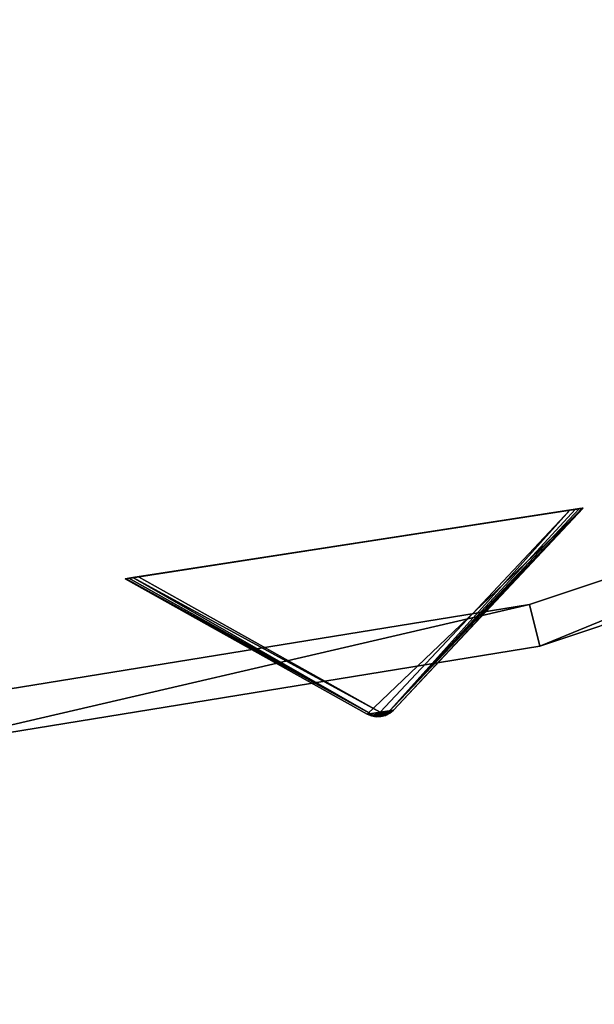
# Model space of a CAD drawing. Extents: x 1035 to 1594, y -280 to 280.
# Tile 122 of 256: x 1335 to 1361, y -196 to -151. Entities that reach past the tile are written whole.
import ezdxf

# ---------------------------------------------------------------- set-up
doc = ezdxf.new("R2010")
doc.units = 0
doc.header["$LTSCALE"] = 25.4
doc.layers.get('0').update_dxf_attribs({"color": 13, "linetype": 'CONTINUOUS'})

# ---------------------------------------------------------------- blocks, each defined once
blk = doc.blocks.new('GRUPUJ_2')
at = {"color": 254}
mesh = blk.add_polyface(dxfattribs=at)
corners = [(223.238, 3.546, 139.625), (222.804, 3.479, 139.625), (223.025, 3.488, 139.594), (223.433, 3.649, 139.717), (222.587, 3.518, 139.717), (223.601, 3.792, 139.866), (222.384, 3.604, 139.866), (232.408, 13.164, 150), (211.16, 9.882, 150)]
mesh.append_faces([[corners[k] for k in face] for face in [(0, 1, 2), (6, 7, 8)]], dxfattribs={"vtx0": -1, "color": 254})
mesh.append_faces([[corners[k] for k in face] for face in [(1, 3, 4), (4, 5, 6)]], dxfattribs={"vtx0": -1, "vtx1": -1, "color": 254})
mesh.append_faces([[corners[k] for k in face] for face in [(1, 0, 3), (4, 3, 5), (6, 5, 7)]], dxfattribs={"vtx0": -1, "vtx2": -1, "color": 254})
mesh = blk.add_polyface(dxfattribs=at)
corners = [(211.512, 9.936, 0.041), (231.799, 13.07), (211.768, 9.976), (232.055, 13.109, 0.041), (211.32, 9.907, 0.162), (232.247, 13.139, 0.162), (211.2, 9.888, 0.357), (232.367, 13.158, 0.357), (211.16, 9.882, 0.616), (232.408, 13.164, 0.616), (211.16, 9.882, 150), (232.408, 13.164, 150)]
mesh.append_faces([[corners[k] for k in face] for face in [(0, 1, 2), (9, 10, 11)]], dxfattribs={"vtx0": -1, "color": 254})
mesh.append_faces([[corners[k] for k in face] for face in [(1, 0, 3), (3, 4, 5), (5, 6, 7), (7, 8, 9)]], dxfattribs={"vtx0": -1, "vtx1": -1, "color": 254})
mesh.append_faces([[corners[k] for k in face] for face in [(3, 0, 4), (5, 4, 6), (7, 6, 8), (9, 8, 10)]], dxfattribs={"vtx0": -1, "vtx2": -1, "color": 254})
mesh = blk.add_polyface(dxfattribs=at)
corners = [(222.992, 3.698, 10.134), (211.768, 9.976), (231.799, 13.07)]
mesh.append_faces([[corners[k] for k in face] for face in [(0, 1, 2)]], dxfattribs={"color": 254})
mesh = blk.add_polyface(dxfattribs=at)
corners = [(223.345, 3.664, 10.41), (222.992, 3.698, 10.134), (231.799, 13.07)]
mesh.append_faces([[corners[k] for k in face] for face in [(0, 1, 2)]], dxfattribs={"color": 254})
mesh = blk.add_polyface(dxfattribs=at)
corners = [(223.345, 3.664, 10.41), (232.247, 13.139, 0.162), (232.367, 13.158, 0.357)]
mesh.append_faces([[corners[k] for k in face] for face in [(0, 1, 2)]], dxfattribs={"color": 254})
mesh = blk.add_polyface(dxfattribs=at)
corners = [(223.601, 3.792, 10.75), (223.345, 3.664, 10.41), (232.367, 13.158, 0.357)]
mesh.append_faces([[corners[k] for k in face] for face in [(0, 1, 2)]], dxfattribs={"color": 254})
mesh = blk.add_polyface(dxfattribs=at)
corners = [(223.345, 3.664, 10.41), (232.055, 13.109, 0.041), (232.247, 13.139, 0.162)]
mesh.append_faces([[corners[k] for k in face] for face in [(0, 1, 2)]], dxfattribs={"color": 254})
mesh = blk.add_polyface(dxfattribs=at)
corners = [(223.345, 3.664, 10.41), (231.799, 13.07), (232.055, 13.109, 0.041)]
mesh.append_faces([[corners[k] for k in face] for face in [(0, 1, 2)]], dxfattribs={"color": 254})
mesh = blk.add_polyface(dxfattribs=at)
corners = [(223.601, 3.792, 10.75), (232.367, 13.158, 0.357), (232.408, 13.164, 0.616)]
mesh.append_faces([[corners[k] for k in face] for face in [(0, 1, 2)]], dxfattribs={"color": 254})
mesh = blk.add_polyface(dxfattribs=at)
corners = [(232.408, 13.164, 0.616), (223.601, 3.792, 139.866), (223.601, 3.792, 10.75), (232.408, 13.164, 150)]
mesh.append_faces([[corners[k] for k in face] for face in [(0, 1, 2), (1, 0, 3)]], dxfattribs={"vtx0": -1, "color": 254})
mesh = blk.add_polyface(dxfattribs=at)
corners = [(222.666, 3.559, 10.41), (211.16, 9.882, 0.616), (211.2, 9.888, 0.357)]
mesh.append_faces([[corners[k] for k in face] for face in [(0, 1, 2)]], dxfattribs={"color": 254})
mesh = blk.add_polyface(dxfattribs=at)
corners = [(222.384, 3.604, 10.75), (211.16, 9.882, 150), (211.16, 9.882, 0.616), (222.384, 3.604, 139.866)]
mesh.append_faces([[corners[k] for k in face] for face in [(0, 1, 2), (1, 0, 3)]], dxfattribs={"vtx0": -1, "color": 254})
mesh = blk.add_polyface(dxfattribs=at)
corners = [(222.384, 3.604, 10.75), (211.16, 9.882, 0.616), (222.666, 3.559, 10.41)]
mesh.append_faces([[corners[k] for k in face] for face in [(0, 1, 2)]], dxfattribs={"color": 254})
mesh = blk.add_polyface(dxfattribs=at)
corners = [(222.666, 3.559, 10.41), (211.2, 9.888, 0.357), (211.32, 9.907, 0.162)]
mesh.append_faces([[corners[k] for k in face] for face in [(0, 1, 2)]], dxfattribs={"color": 254})
mesh = blk.add_polyface(dxfattribs=at)
corners = [(222.666, 3.559, 10.41), (211.32, 9.907, 0.162), (211.512, 9.936, 0.041)]
mesh.append_faces([[corners[k] for k in face] for face in [(0, 1, 2)]], dxfattribs={"color": 254})
mesh = blk.add_polyface(dxfattribs=at)
corners = [(222.992, 3.698, 10.134), (211.512, 9.936, 0.041), (211.768, 9.976)]
mesh.append_faces([[corners[k] for k in face] for face in [(0, 1, 2)]], dxfattribs={"color": 254})
mesh = blk.add_polyface(dxfattribs=at)
corners = [(222.666, 3.559, 10.41), (211.512, 9.936, 0.041), (222.992, 3.698, 10.134)]
mesh.append_faces([[corners[k] for k in face] for face in [(0, 1, 2)]], dxfattribs={"color": 254})
mesh = blk.add_polyface(dxfattribs=at)
corners = [(222.828, 3.508, 10.507), (222.666, 3.559, 10.41), (222.992, 3.698, 10.134)]
mesh.append_faces([[corners[k] for k in face] for face in [(0, 1, 2)]], dxfattribs={"color": 254})
mesh = blk.add_polyface(dxfattribs=at)
corners = [(223.021, 3.51, 10.541), (222.828, 3.508, 10.507), (222.992, 3.698, 10.134)]
mesh.append_faces([[corners[k] for k in face] for face in [(0, 1, 2)]], dxfattribs={"color": 254})
mesh = blk.add_polyface(dxfattribs=at)
corners = [(223.021, 3.51, 10.541), (222.992, 3.698, 10.134), (223.206, 3.566, 10.507)]
mesh.append_faces([[corners[k] for k in face] for face in [(0, 1, 2)]], dxfattribs={"color": 254})
mesh = blk.add_polyface(dxfattribs=at)
corners = [(223.206, 3.566, 10.507), (222.992, 3.698, 10.134), (223.345, 3.664, 10.41)]
mesh.append_faces([[corners[k] for k in face] for face in [(0, 1, 2)]], dxfattribs={"color": 254})
mesh = blk.add_polyface(dxfattribs=at)
corners = [(223.306, 3.576, 10.75), (223.206, 3.566, 10.507), (223.345, 3.664, 10.41)]
mesh.append_faces([[corners[k] for k in face] for face in [(0, 1, 2)]], dxfattribs={"color": 254})
mesh = blk.add_polyface(dxfattribs=at)
corners = [(223.601, 3.792, 139.866), (223.433, 3.649, 139.717), (223.238, 3.546, 10.75)]
mesh.append_faces([[corners[k] for k in face] for face in [(0, 1, 2)]], dxfattribs={"color": 254})
mesh = blk.add_polyface(dxfattribs=at)
corners = [(223.601, 3.792, 139.866), (223.238, 3.546, 10.75), (223.306, 3.576, 10.75)]
mesh.append_faces([[corners[k] for k in face] for face in [(0, 1, 2)]], dxfattribs={"color": 254})
mesh = blk.add_polyface(dxfattribs=at)
corners = [(223.306, 3.576, 10.75), (223.345, 3.664, 10.41), (223.601, 3.792, 10.75)]
mesh.append_faces([[corners[k] for k in face] for face in [(0, 1, 2)]], dxfattribs={"color": 254})
mesh = blk.add_polyface(dxfattribs=at)
corners = [(223.601, 3.792, 139.866), (223.306, 3.576, 10.75), (223.601, 3.792, 10.75)]
mesh.append_faces([[corners[k] for k in face] for face in [(0, 1, 2)]], dxfattribs={"color": 254})
mesh = blk.add_polyface(dxfattribs=at)
corners = [(222.384, 3.604, 10.75), (222.828, 3.508, 10.507), (222.73, 3.487, 10.75)]
mesh.append_faces([[corners[k] for k in face] for face in [(0, 1, 2)]], dxfattribs={"color": 254})
mesh = blk.add_polyface(dxfattribs=at)
corners = [(222.384, 3.604, 139.866), (222.384, 3.604, 10.75), (222.587, 3.518, 139.717)]
mesh.append_faces([[corners[k] for k in face] for face in [(0, 1, 2)]], dxfattribs={"color": 254})
mesh = blk.add_polyface(dxfattribs=at)
corners = [(222.587, 3.518, 139.717), (222.384, 3.604, 10.75), (222.73, 3.487, 10.75)]
mesh.append_faces([[corners[k] for k in face] for face in [(0, 1, 2)]], dxfattribs={"color": 254})
mesh = blk.add_polyface(dxfattribs=at)
corners = [(222.384, 3.604, 10.75), (222.666, 3.559, 10.41), (222.828, 3.508, 10.507)]
mesh.append_faces([[corners[k] for k in face] for face in [(0, 1, 2)]], dxfattribs={"color": 254})
mesh = blk.add_polyface(dxfattribs=at)
corners = [(222.587, 3.518, 139.717), (222.73, 3.487, 10.75), (222.804, 3.479, 139.625)]
mesh.append_faces([[corners[k] for k in face] for face in [(0, 1, 2)]], dxfattribs={"color": 254})
mesh = blk.add_polyface(dxfattribs=at)
corners = [(222.73, 3.487, 10.75), (222.828, 3.508, 10.507), (222.804, 3.479, 10.75)]
mesh.append_faces([[corners[k] for k in face] for face in [(0, 1, 2)]], dxfattribs={"color": 254})
mesh = blk.add_polyface(dxfattribs=at)
corners = [(222.804, 3.479, 139.625), (222.73, 3.487, 10.75), (222.804, 3.479, 10.75)]
mesh.append_faces([[corners[k] for k in face] for face in [(0, 1, 2)]], dxfattribs={"color": 254})
mesh = blk.add_polyface(dxfattribs=at)
corners = [(222.804, 3.479, 10.75), (222.828, 3.508, 10.507), (223.238, 3.546, 10.75)]
mesh.append_faces([[corners[k] for k in face] for face in [(0, 1, 2)]], dxfattribs={"color": 254})
mesh = blk.add_polyface(dxfattribs=at)
corners = [(223.238, 3.546, 139.625), (223.025, 3.488, 139.594), (222.804, 3.479, 10.75)]
mesh.append_faces([[corners[k] for k in face] for face in [(0, 1, 2)]], dxfattribs={"color": 254})
mesh = blk.add_polyface(dxfattribs=at)
corners = [(223.238, 3.546, 139.625), (222.804, 3.479, 10.75), (223.238, 3.546, 10.75)]
mesh.append_faces([[corners[k] for k in face] for face in [(0, 1, 2)]], dxfattribs={"color": 254})
mesh = blk.add_polyface(dxfattribs=at)
corners = [(222.804, 3.479, 139.625), (222.804, 3.479, 10.75), (223.025, 3.488, 139.594)]
mesh.append_faces([[corners[k] for k in face] for face in [(0, 1, 2)]], dxfattribs={"color": 254})
mesh = blk.add_polyface(dxfattribs=at)
corners = [(223.238, 3.546, 10.75), (222.828, 3.508, 10.507), (223.021, 3.51, 10.541)]
mesh.append_faces([[corners[k] for k in face] for face in [(0, 1, 2)]], dxfattribs={"color": 254})
mesh = blk.add_polyface(dxfattribs=at)
corners = [(223.238, 3.546, 10.75), (223.021, 3.51, 10.541), (223.206, 3.566, 10.507)]
mesh.append_faces([[corners[k] for k in face] for face in [(0, 1, 2)]], dxfattribs={"color": 254})
mesh = blk.add_polyface(dxfattribs=at)
corners = [(223.238, 3.546, 10.75), (223.206, 3.566, 10.507), (223.306, 3.576, 10.75)]
mesh.append_faces([[corners[k] for k in face] for face in [(0, 1, 2)]], dxfattribs={"color": 254})
mesh = blk.add_polyface(dxfattribs=at)
corners = [(223.433, 3.649, 139.717), (223.238, 3.546, 139.625), (223.238, 3.546, 10.75)]
mesh.append_faces([[corners[k] for k in face] for face in [(0, 1, 2)]], dxfattribs={"color": 254})
blk = doc.blocks.new('CRISTAL-M-7628-7627_STL_1')
at = {"color": 0}
blk.add_blockref('GRUPUJ_2', (99.022, -186.38, 117.002), dxfattribs=at)
at = {"color": 250}
mesh = blk.add_polyface(dxfattribs=at)
corners = [(5.38, -11.274, 430.002), (7.378, -11.194, 430.002), (7.194, 33.75, 430.002), (10.811, -56.007, 430.002), (12.771, -55.607, 430.002), (23.348, -99.289, 430.002), (25.218, -98.58, 430.002), (42.665, -140, 430.002), (44.397, -139, 430.002), (68.263, -177.085, 430.002), (69.812, -175.82, 430.002), (99.478, -209.583, 430.002), (100.804, -208.086, 430.002), (135.502, -236.653, 430.002), (136.571, -234.963, 430.002), (175.402, -257.594, 430.002), (176.186, -255.754, 430.002), (218.144, -271.864, 430.002), (218.623, -269.922, 430.002), (262.622, -279.092, 430.002), (262.783, -277.099, 430.002), (285.152, -280, 430.002), (285.152, -278, 430.002), (307.683, -279.092, 430.002), (307.522, -277.099, 430.002), (351.682, -269.922, 430.002), (352.161, -271.864, 430.002), (394.119, -255.754, 430.002), (394.903, -257.594, 430.002), (433.734, -234.963, 430.002), (434.803, -236.653, 430.002), (469.501, -208.086, 430.002), (470.827, -209.583, 430.002), (500.493, -175.82, 430.002), (502.042, -177.085, 430.002), (525.908, -139, 430.002), (527.64, -140, 430.002), (545.087, -98.58, 430.002), (546.957, -99.289, 430.002), (557.534, -55.607, 430.002), (559.494, -56.007, 430.002), (562.927, -11.194, 430.002), (564.925, -11.274, 430.002), (563.111, 33.75, 430.002), (9.179, 33.509, 430.002), (16.207, 77.901, 430.002), (18.128, 77.344, 430.002), (32.186, 120.034, 430.002), (33.993, 119.177, 430.002), (54.717, 159.058, 430.002), (56.363, 157.922, 430.002), (83.216, 193.963, 430.002), (84.658, 192.577, 430.002), (116.945, 223.844, 430.002), (118.146, 222.245, 430.002), (155.03, 247.928, 430.002), (155.959, 246.157, 430.002), (196.485, 265.59, 430.002), (197.119, 263.693, 430.002), (240.237, 276.374, 430.002), (240.558, 274.4, 430.002), (285.152, 280, 430.002), (285.152, 278, 430.002), (329.747, 274.4, 430.002), (330.068, 276.374, 430.002), (373.186, 263.693, 430.002), (373.819, 265.59, 430.002), (414.345, 246.157, 430.002), (415.275, 247.928, 430.002), (452.159, 222.245, 430.002), (453.36, 223.844, 430.002), (485.647, 192.577, 430.002), (487.089, 193.963, 430.002), (513.942, 157.922, 430.002), (515.588, 159.058, 430.002), (536.312, 119.177, 430.002), (538.119, 120.034, 430.002), (552.177, 77.344, 430.002), (554.098, 77.901, 430.002), (561.126, 33.509, 430.002)]
mesh.append_faces([[corners[k] for k in face] for face in [(0, 1, 2), (1, 3, 4), (4, 5, 6), (6, 7, 8), (8, 9, 10), (10, 11, 12), (12, 13, 14), (14, 15, 16), (16, 17, 18), (18, 19, 20), (20, 21, 22), (22, 23, 24), (24, 23, 25), (25, 26, 27), (27, 28, 29), (29, 30, 31), (31, 32, 33), (33, 34, 35), (35, 36, 37), (37, 38, 39), (39, 40, 41), (2, 44, 45), (44, 2, 1), (45, 46, 47), (47, 48, 49), (49, 50, 51), (51, 52, 53), (53, 54, 55), (55, 56, 57), (57, 58, 59), (59, 60, 61), (61, 63, 64), (64, 65, 66), (66, 67, 68), (68, 69, 70), (70, 71, 72), (72, 73, 74), (74, 75, 76), (76, 77, 78), (78, 79, 43)]], dxfattribs={"vtx0": -1, "vtx1": -1, "color": 250})
mesh.append_faces([[corners[k] for k in face] for face in [(1, 0, 3), (4, 3, 5), (6, 5, 7), (8, 7, 9), (10, 9, 11), (12, 11, 13), (14, 13, 15), (16, 15, 17), (18, 17, 19), (20, 19, 21), (22, 21, 23), (25, 23, 26), (27, 26, 28), (29, 28, 30), (31, 30, 32), (33, 32, 34), (35, 34, 36), (37, 36, 38), (39, 38, 40), (41, 40, 42), (41, 42, 43), (45, 44, 46), (47, 46, 48), (49, 48, 50), (51, 50, 52), (53, 52, 54), (55, 54, 56), (57, 56, 58), (59, 58, 60), (61, 60, 62), (61, 62, 63), (64, 63, 65), (66, 65, 67), (68, 67, 69), (70, 69, 71), (72, 71, 73), (74, 73, 75), (76, 75, 77), (78, 77, 79), (43, 79, 41)]], dxfattribs={"vtx0": -1, "vtx2": -1, "color": 250})
mesh = blk.add_polyface(dxfattribs=at)
corners = [(7.194, 33.75, 410.002), (9.179, 33.509, 410.002), (7.378, -11.194, 410.002), (16.207, 77.901, 410.002), (18.128, 77.344, 410.002), (32.186, 120.034, 410.002), (33.993, 119.177, 410.002), (54.717, 159.058, 410.002), (56.363, 157.922, 410.002), (83.216, 193.963, 410.002), (84.658, 192.577, 410.002), (116.945, 223.844, 410.002), (118.146, 222.245, 410.002), (155.03, 247.928, 410.002), (155.959, 246.157, 410.002), (196.485, 265.59, 410.002), (197.119, 263.693, 410.002), (240.237, 276.374, 410.002), (240.558, 274.4, 410.002), (285.152, 280, 410.002), (285.152, 278, 410.002), (330.068, 276.374, 410.002), (329.747, 274.4, 410.002), (373.186, 263.693, 410.002), (373.819, 265.59, 410.002), (414.345, 246.157, 410.002), (415.275, 247.928, 410.002), (452.159, 222.245, 410.002), (453.36, 223.844, 410.002), (485.647, 192.577, 410.002), (487.089, 193.963, 410.002), (513.942, 157.922, 410.002), (515.588, 159.058, 410.002), (536.312, 119.177, 410.002), (538.119, 120.034, 410.002), (552.177, 77.344, 410.002), (554.098, 77.901, 410.002), (561.126, 33.509, 410.002), (563.111, 33.75, 410.002), (562.927, -11.194, 410.002), (5.38, -11.274, 410.002), (10.811, -56.007, 410.002), (12.771, -55.607, 410.002), (23.348, -99.289, 410.002), (25.218, -98.58, 410.002), (42.665, -140, 410.002), (44.397, -139, 410.002), (68.263, -177.085, 410.002), (69.812, -175.82, 410.002), (99.478, -209.583, 410.002), (100.804, -208.086, 410.002), (135.502, -236.653, 410.002), (136.571, -234.963, 410.002), (175.402, -257.594, 410.002), (176.186, -255.754, 410.002), (218.144, -271.864, 410.002), (218.623, -269.922, 410.002), (262.622, -279.092, 410.002), (262.783, -277.099, 410.002), (285.152, -280, 410.002), (285.152, -278, 410.002), (307.522, -277.099, 410.002), (307.683, -279.092, 410.002), (351.682, -269.922, 410.002), (352.161, -271.864, 410.002), (394.119, -255.754, 410.002), (394.903, -257.594, 410.002), (433.734, -234.963, 410.002), (434.803, -236.653, 410.002), (469.501, -208.086, 410.002), (470.827, -209.583, 410.002), (500.493, -175.82, 410.002), (502.042, -177.085, 410.002), (525.908, -139, 410.002), (527.64, -140, 410.002), (545.087, -98.58, 410.002), (546.957, -99.289, 410.002), (557.534, -55.607, 410.002), (559.494, -56.007, 410.002), (564.925, -11.274, 410.002)]
mesh.append_faces([[corners[k] for k in face] for face in [(1, 3, 4), (4, 5, 6), (6, 7, 8), (8, 9, 10), (10, 11, 12), (12, 13, 14), (14, 15, 16), (16, 17, 18), (18, 19, 20), (20, 21, 22), (22, 21, 23), (23, 24, 25), (25, 26, 27), (27, 28, 29), (29, 30, 31), (31, 32, 33), (33, 34, 35), (35, 36, 37), (37, 38, 39), (40, 2, 41), (41, 42, 43), (43, 44, 45), (45, 46, 47), (47, 48, 49), (49, 50, 51), (51, 52, 53), (53, 54, 55), (55, 56, 57), (57, 58, 59), (59, 61, 62), (62, 63, 64), (64, 65, 66), (66, 67, 68), (68, 69, 70), (70, 71, 72), (72, 73, 74), (74, 75, 76), (76, 77, 78), (78, 39, 79), (79, 39, 38)]], dxfattribs={"vtx0": -1, "vtx1": -1, "color": 250})
mesh.append_faces([[corners[k] for k in face] for face in [(0, 1, 2), (1, 0, 3), (4, 3, 5), (6, 5, 7), (8, 7, 9), (10, 9, 11), (12, 11, 13), (14, 13, 15), (16, 15, 17), (18, 17, 19), (20, 19, 21), (23, 21, 24), (25, 24, 26), (27, 26, 28), (29, 28, 30), (31, 30, 32), (33, 32, 34), (35, 34, 36), (37, 36, 38), (2, 40, 0), (41, 2, 42), (43, 42, 44), (45, 44, 46), (47, 46, 48), (49, 48, 50), (51, 50, 52), (53, 52, 54), (55, 54, 56), (57, 56, 58), (59, 58, 60), (59, 60, 61), (62, 61, 63), (64, 63, 65), (66, 65, 67), (68, 67, 69), (70, 69, 71), (72, 71, 73), (74, 73, 75), (76, 75, 77), (78, 77, 39)]], dxfattribs={"vtx0": -1, "vtx2": -1, "color": 250})
mesh = blk.add_polyface(dxfattribs=at)
corners = [(22.865, -10.57, 417.002), (24.864, -10.489, 417.002), (24.566, 31.641, 417.002), (27.957, -52.507, 417.002), (29.917, -52.107, 417.002), (39.711, -93.084, 417.002), (41.581, -92.375, 417.002), (57.821, -131.25, 417.002), (59.553, -130.25, 417.002), (81.819, -166.017, 417.002), (83.368, -164.752, 417.002), (111.083, -196.484, 417.002), (112.409, -194.987, 417.002), (144.855, -221.862, 417.002), (145.924, -220.172, 417.002), (182.261, -241.495, 417.002), (183.045, -239.655, 417.002), (222.332, -254.872, 417.002), (222.811, -252.93, 417.002), (264.03, -261.649, 417.002), (264.191, -259.655, 417.002), (285.152, -262.5, 417.002), (285.152, -260.5, 417.002), (306.275, -261.649, 417.002), (306.114, -259.655, 417.002), (347.494, -252.93, 417.002), (347.973, -254.872, 417.002), (387.26, -239.655, 417.002), (388.044, -241.495, 417.002), (424.381, -220.172, 417.002), (425.45, -221.862, 417.002), (457.896, -194.987, 417.002), (459.222, -196.484, 417.002), (486.937, -164.752, 417.002), (488.486, -166.017, 417.002), (510.752, -130.25, 417.002), (512.484, -131.25, 417.002), (528.724, -92.375, 417.002), (530.594, -93.084, 417.002), (540.388, -52.107, 417.002), (542.348, -52.507, 417.002), (545.441, -10.489, 417.002), (547.44, -10.57, 417.002), (545.739, 31.641, 417.002), (26.552, 31.4, 417.002), (33.016, 73.032, 417.002), (34.937, 72.476, 417.002), (47.997, 112.532, 417.002), (49.804, 111.674, 417.002), (69.119, 149.117, 417.002), (70.765, 147.981, 417.002), (95.837, 181.84, 417.002), (97.279, 180.455, 417.002), (127.458, 209.854, 417.002), (128.659, 208.255, 417.002), (163.163, 232.432, 417.002), (164.092, 230.661, 417.002), (202.027, 248.991, 417.002), (202.66, 247.094, 417.002), (243.044, 259.101, 417.002), (243.365, 257.127, 417.002), (285.152, 262.5, 417.002), (285.152, 260.5, 417.002), (326.94, 257.127, 417.002), (327.26, 259.101, 417.002), (367.644, 247.094, 417.002), (368.278, 248.991, 417.002), (406.213, 230.661, 417.002), (407.142, 232.432, 417.002), (441.646, 208.255, 417.002), (442.847, 209.854, 417.002), (473.026, 180.455, 417.002), (474.468, 181.84, 417.002), (499.54, 147.981, 417.002), (501.186, 149.117, 417.002), (520.501, 111.674, 417.002), (522.308, 112.532, 417.002), (535.367, 72.476, 417.002), (537.288, 73.032, 417.002), (543.753, 31.4, 417.002)]
mesh.append_faces([[corners[k] for k in face] for face in [(0, 1, 2), (1, 3, 4), (4, 5, 6), (6, 7, 8), (8, 9, 10), (10, 11, 12), (12, 13, 14), (14, 15, 16), (16, 17, 18), (18, 19, 20), (20, 21, 22), (22, 23, 24), (24, 23, 25), (25, 26, 27), (27, 28, 29), (29, 30, 31), (31, 32, 33), (33, 34, 35), (35, 36, 37), (37, 38, 39), (39, 40, 41), (2, 44, 45), (44, 2, 1), (45, 46, 47), (47, 48, 49), (49, 50, 51), (51, 52, 53), (53, 54, 55), (55, 56, 57), (57, 58, 59), (59, 60, 61), (61, 63, 64), (64, 65, 66), (66, 67, 68), (68, 69, 70), (70, 71, 72), (72, 73, 74), (74, 75, 76), (76, 77, 78), (78, 79, 43)]], dxfattribs={"vtx0": -1, "vtx1": -1, "color": 250})
mesh.append_faces([[corners[k] for k in face] for face in [(1, 0, 3), (4, 3, 5), (6, 5, 7), (8, 7, 9), (10, 9, 11), (12, 11, 13), (14, 13, 15), (16, 15, 17), (18, 17, 19), (20, 19, 21), (22, 21, 23), (25, 23, 26), (27, 26, 28), (29, 28, 30), (31, 30, 32), (33, 32, 34), (35, 34, 36), (37, 36, 38), (39, 38, 40), (41, 40, 42), (41, 42, 43), (45, 44, 46), (47, 46, 48), (49, 48, 50), (51, 50, 52), (53, 52, 54), (55, 54, 56), (57, 56, 58), (59, 58, 60), (61, 60, 62), (61, 62, 63), (64, 63, 65), (66, 65, 67), (68, 67, 69), (70, 69, 71), (72, 71, 73), (74, 73, 75), (76, 75, 77), (78, 77, 79), (43, 79, 41)]], dxfattribs={"vtx0": -1, "vtx2": -1, "color": 250})
mesh = blk.add_polyface(dxfattribs=at)
corners = [(24.566, 31.641, 410.002), (26.552, 31.4, 410.002), (24.864, -10.489, 410.002), (33.016, 73.032, 410.002), (34.937, 72.476, 410.002), (47.997, 112.532, 410.002), (49.804, 111.674, 410.002), (69.119, 149.117, 410.002), (70.765, 147.981, 410.002), (95.837, 181.84, 410.002), (97.279, 180.455, 410.002), (127.458, 209.854, 410.002), (128.659, 208.255, 410.002), (163.163, 232.432, 410.002), (164.092, 230.661, 410.002), (202.027, 248.991, 410.002), (202.66, 247.094, 410.002), (243.044, 259.101, 410.002), (243.365, 257.127, 410.002), (285.152, 262.5, 410.002), (285.152, 260.5, 410.002), (327.26, 259.101, 410.002), (326.94, 257.127, 410.002), (367.644, 247.094, 410.002), (368.278, 248.991, 410.002), (406.213, 230.661, 410.002), (407.142, 232.432, 410.002), (441.646, 208.255, 410.002), (442.847, 209.854, 410.002), (473.026, 180.455, 410.002), (474.468, 181.84, 410.002), (499.54, 147.981, 410.002), (501.186, 149.117, 410.002), (520.501, 111.674, 410.002), (522.308, 112.532, 410.002), (535.367, 72.476, 410.002), (537.288, 73.032, 410.002), (543.753, 31.4, 410.002), (545.739, 31.641, 410.002), (545.441, -10.489, 410.002), (22.865, -10.57, 410.002), (27.957, -52.507, 410.002), (29.917, -52.107, 410.002), (39.711, -93.084, 410.002), (41.581, -92.375, 410.002), (57.821, -131.25, 410.002), (59.553, -130.25, 410.002), (81.819, -166.017, 410.002), (83.368, -164.752, 410.002), (111.083, -196.484, 410.002), (112.409, -194.987, 410.002), (144.855, -221.862, 410.002), (145.924, -220.172, 410.002), (182.261, -241.495, 410.002), (183.045, -239.655, 410.002), (222.332, -254.872, 410.002), (222.811, -252.93, 410.002), (264.03, -261.649, 410.002), (264.191, -259.655, 410.002), (285.152, -262.5, 410.002), (285.152, -260.5, 410.002), (306.114, -259.655, 410.002), (306.275, -261.649, 410.002), (347.494, -252.93, 410.002), (347.973, -254.872, 410.002), (387.26, -239.655, 410.002), (388.044, -241.495, 410.002), (424.381, -220.172, 410.002), (425.45, -221.862, 410.002), (457.896, -194.987, 410.002), (459.222, -196.484, 410.002), (486.937, -164.752, 410.002), (488.486, -166.017, 410.002), (510.752, -130.25, 410.002), (512.484, -131.25, 410.002), (528.724, -92.375, 410.002), (530.594, -93.084, 410.002), (540.388, -52.107, 410.002), (542.348, -52.507, 410.002), (547.44, -10.57, 410.002)]
mesh.append_faces([[corners[k] for k in face] for face in [(1, 3, 4), (4, 5, 6), (6, 7, 8), (8, 9, 10), (10, 11, 12), (12, 13, 14), (14, 15, 16), (16, 17, 18), (18, 19, 20), (20, 21, 22), (22, 21, 23), (23, 24, 25), (25, 26, 27), (27, 28, 29), (29, 30, 31), (31, 32, 33), (33, 34, 35), (35, 36, 37), (37, 38, 39), (40, 2, 41), (41, 42, 43), (43, 44, 45), (45, 46, 47), (47, 48, 49), (49, 50, 51), (51, 52, 53), (53, 54, 55), (55, 56, 57), (57, 58, 59), (59, 61, 62), (62, 63, 64), (64, 65, 66), (66, 67, 68), (68, 69, 70), (70, 71, 72), (72, 73, 74), (74, 75, 76), (76, 77, 78), (78, 39, 79), (79, 39, 38)]], dxfattribs={"vtx0": -1, "vtx1": -1, "color": 250})
mesh.append_faces([[corners[k] for k in face] for face in [(0, 1, 2), (1, 0, 3), (4, 3, 5), (6, 5, 7), (8, 7, 9), (10, 9, 11), (12, 11, 13), (14, 13, 15), (16, 15, 17), (18, 17, 19), (20, 19, 21), (23, 21, 24), (25, 24, 26), (27, 26, 28), (29, 28, 30), (31, 30, 32), (33, 32, 34), (35, 34, 36), (37, 36, 38), (2, 40, 0), (41, 2, 42), (43, 42, 44), (45, 44, 46), (47, 46, 48), (49, 48, 50), (51, 50, 52), (53, 52, 54), (55, 54, 56), (57, 56, 58), (59, 58, 60), (59, 60, 61), (62, 61, 63), (64, 63, 65), (66, 65, 67), (68, 67, 69), (70, 69, 71), (72, 71, 73), (74, 73, 75), (76, 75, 77), (78, 77, 39)]], dxfattribs={"vtx0": -1, "vtx2": -1, "color": 250})
mesh = blk.add_polyface(dxfattribs=at)
corners = [(100.302, -7.449, 284.002), (102.301, -7.369, 284.002), (101.501, 22.299, 284.002), (103.891, -37.005, 284.002), (105.851, -36.605, 284.002), (112.174, -65.602, 284.002), (114.044, -64.893, 284.002), (124.938, -92.5, 284.002), (126.67, -91.5, 284.002), (141.851, -117.002, 284.002), (143.4, -115.738, 284.002), (162.475, -138.474, 284.002), (163.801, -136.977, 284.002), (186.276, -156.36, 284.002), (187.345, -154.67, 284.002), (212.639, -170.196, 284.002), (213.423, -168.356, 284.002), (240.879, -179.624, 284.002), (241.358, -177.682, 284.002), (270.266, -184.4, 284.002), (270.427, -182.407, 284.002), (285.152, -185, 284.002), (285.152, -183, 284.002), (300.039, -184.4, 284.002), (299.878, -182.407, 284.002), (328.947, -177.682, 284.002), (329.426, -179.624, 284.002), (356.882, -168.356, 284.002), (357.666, -170.196, 284.002), (382.96, -154.67, 284.002), (384.029, -156.36, 284.002), (406.504, -136.977, 284.002), (407.83, -138.474, 284.002), (426.905, -115.738, 284.002), (428.454, -117.002, 284.002), (443.635, -91.5, 284.002), (445.367, -92.5, 284.002), (456.26, -64.893, 284.002), (458.13, -65.602, 284.002), (464.454, -36.605, 284.002), (466.414, -37.005, 284.002), (468.004, -7.369, 284.002), (470.002, -7.449, 284.002), (468.804, 22.299, 284.002), (103.487, 22.058, 284.002), (107.457, 51.47, 284.002), (109.378, 50.914, 284.002), (118.014, 79.308, 284.002), (119.821, 78.451, 284.002), (132.9, 105.092, 284.002), (134.546, 103.956, 284.002), (151.73, 128.154, 284.002), (153.172, 126.769, 284.002), (174.015, 147.897, 284.002), (175.217, 146.298, 284.002), (199.179, 163.809, 284.002), (200.108, 162.038, 284.002), (226.569, 175.479, 284.002), (227.202, 173.582, 284.002), (255.476, 182.604, 284.002), (255.797, 180.63, 284.002), (285.152, 185, 284.002), (285.152, 183, 284.002), (314.508, 180.63, 284.002), (314.829, 182.604, 284.002), (343.103, 173.582, 284.002), (343.736, 175.479, 284.002), (370.197, 162.038, 284.002), (371.126, 163.809, 284.002), (395.088, 146.298, 284.002), (396.29, 147.897, 284.002), (417.133, 126.769, 284.002), (418.575, 128.154, 284.002), (435.759, 103.956, 284.002), (437.404, 105.092, 284.002), (450.484, 78.451, 284.002), (452.291, 79.308, 284.002), (460.927, 50.914, 284.002), (462.848, 51.47, 284.002), (466.818, 22.058, 284.002)]
mesh.append_faces([[corners[k] for k in face] for face in [(0, 1, 2), (1, 3, 4), (4, 5, 6), (6, 7, 8), (8, 9, 10), (10, 11, 12), (12, 13, 14), (14, 15, 16), (16, 17, 18), (18, 19, 20), (20, 21, 22), (22, 23, 24), (24, 23, 25), (25, 26, 27), (27, 28, 29), (29, 30, 31), (31, 32, 33), (33, 34, 35), (35, 36, 37), (37, 38, 39), (39, 40, 41), (2, 44, 45), (44, 2, 1), (45, 46, 47), (47, 48, 49), (49, 50, 51), (51, 52, 53), (53, 54, 55), (55, 56, 57), (57, 58, 59), (59, 60, 61), (61, 63, 64), (64, 65, 66), (66, 67, 68), (68, 69, 70), (70, 71, 72), (72, 73, 74), (74, 75, 76), (76, 77, 78), (78, 79, 43)]], dxfattribs={"vtx0": -1, "vtx1": -1, "color": 250})
mesh.append_faces([[corners[k] for k in face] for face in [(1, 0, 3), (4, 3, 5), (6, 5, 7), (8, 7, 9), (10, 9, 11), (12, 11, 13), (14, 13, 15), (16, 15, 17), (18, 17, 19), (20, 19, 21), (22, 21, 23), (25, 23, 26), (27, 26, 28), (29, 28, 30), (31, 30, 32), (33, 32, 34), (35, 34, 36), (37, 36, 38), (39, 38, 40), (41, 40, 42), (41, 42, 43), (45, 44, 46), (47, 46, 48), (49, 48, 50), (51, 50, 52), (53, 52, 54), (55, 54, 56), (57, 56, 58), (59, 58, 60), (61, 60, 62), (61, 62, 63), (64, 63, 65), (66, 65, 67), (68, 67, 69), (70, 69, 71), (72, 71, 73), (74, 73, 75), (76, 75, 77), (78, 77, 79), (43, 79, 41)]], dxfattribs={"vtx0": -1, "vtx2": -1, "color": 250})
mesh = blk.add_polyface(dxfattribs=at)
corners = [(101.501, 22.299, 277.002), (103.487, 22.058, 277.002), (102.301, -7.369, 277.002), (107.457, 51.47, 277.002), (109.378, 50.914, 277.002), (118.014, 79.308, 277.002), (119.821, 78.451, 277.002), (132.9, 105.092, 277.002), (134.546, 103.956, 277.002), (151.73, 128.154, 277.002), (153.172, 126.769, 277.002), (174.015, 147.897, 277.002), (175.217, 146.298, 277.002), (199.179, 163.809, 277.002), (200.108, 162.038, 277.002), (226.569, 175.479, 277.002), (227.202, 173.582, 277.002), (255.476, 182.604, 277.002), (255.797, 180.63, 277.002), (285.152, 185, 277.002), (285.152, 183, 277.002), (314.829, 182.604, 277.002), (314.508, 180.63, 277.002), (343.103, 173.582, 277.002), (343.736, 175.479, 277.002), (370.197, 162.038, 277.002), (371.126, 163.809, 277.002), (395.088, 146.298, 277.002), (396.29, 147.897, 277.002), (417.133, 126.769, 277.002), (418.575, 128.154, 277.002), (435.759, 103.956, 277.002), (437.404, 105.092, 277.002), (450.484, 78.451, 277.002), (452.291, 79.308, 277.002), (460.927, 50.914, 277.002), (462.848, 51.47, 277.002), (466.818, 22.058, 277.002), (468.804, 22.299, 277.002), (468.004, -7.369, 277.002), (100.302, -7.449, 277.002), (103.891, -37.005, 277.002), (105.851, -36.605, 277.002), (112.174, -65.602, 277.002), (114.044, -64.893, 277.002), (124.938, -92.5, 277.002), (126.67, -91.5, 277.002), (141.851, -117.002, 277.002), (143.4, -115.738, 277.002), (162.475, -138.474, 277.002), (163.801, -136.977, 277.002), (186.276, -156.36, 277.002), (187.345, -154.67, 277.002), (212.639, -170.196, 277.002), (213.423, -168.356, 277.002), (240.879, -179.624, 277.002), (241.358, -177.682, 277.002), (270.266, -184.4, 277.002), (270.427, -182.407, 277.002), (285.152, -185, 277.002), (285.152, -183, 277.002), (299.878, -182.407, 277.002), (300.039, -184.4, 277.002), (328.947, -177.682, 277.002), (329.426, -179.624, 277.002), (356.882, -168.356, 277.002), (357.666, -170.196, 277.002), (382.96, -154.67, 277.002), (384.029, -156.36, 277.002), (406.504, -136.977, 277.002), (407.83, -138.474, 277.002), (426.905, -115.738, 277.002), (428.454, -117.002, 277.002), (443.635, -91.5, 277.002), (445.367, -92.5, 277.002), (456.26, -64.893, 277.002), (458.13, -65.602, 277.002), (464.454, -36.605, 277.002), (466.414, -37.005, 277.002), (470.002, -7.449, 277.002)]
mesh.append_faces([[corners[k] for k in face] for face in [(1, 3, 4), (4, 5, 6), (6, 7, 8), (8, 9, 10), (10, 11, 12), (12, 13, 14), (14, 15, 16), (16, 17, 18), (18, 19, 20), (20, 21, 22), (22, 21, 23), (23, 24, 25), (25, 26, 27), (27, 28, 29), (29, 30, 31), (31, 32, 33), (33, 34, 35), (35, 36, 37), (37, 38, 39), (40, 2, 41), (41, 42, 43), (43, 44, 45), (45, 46, 47), (47, 48, 49), (49, 50, 51), (51, 52, 53), (53, 54, 55), (55, 56, 57), (57, 58, 59), (59, 61, 62), (62, 63, 64), (64, 65, 66), (66, 67, 68), (68, 69, 70), (70, 71, 72), (72, 73, 74), (74, 75, 76), (76, 77, 78), (78, 39, 79), (79, 39, 38)]], dxfattribs={"vtx0": -1, "vtx1": -1, "color": 250})
mesh.append_faces([[corners[k] for k in face] for face in [(0, 1, 2), (1, 0, 3), (4, 3, 5), (6, 5, 7), (8, 7, 9), (10, 9, 11), (12, 11, 13), (14, 13, 15), (16, 15, 17), (18, 17, 19), (20, 19, 21), (23, 21, 24), (25, 24, 26), (27, 26, 28), (29, 28, 30), (31, 30, 32), (33, 32, 34), (35, 34, 36), (37, 36, 38), (2, 40, 0), (41, 2, 42), (43, 42, 44), (45, 44, 46), (47, 46, 48), (49, 48, 50), (51, 50, 52), (53, 52, 54), (55, 54, 56), (57, 56, 58), (59, 58, 60), (59, 60, 61), (62, 61, 63), (64, 63, 65), (66, 65, 67), (68, 67, 69), (70, 69, 71), (72, 71, 73), (74, 73, 75), (76, 75, 77), (78, 77, 39)]], dxfattribs={"vtx0": -1, "vtx2": -1, "color": 250})
mesh = blk.add_polyface(dxfattribs=at)
corners = [(321.147, -69.004, 160.149), (419.343, -219.503, 418.949), (326.957, -65.668, 160.058), (413.533, -222.839, 419.041)]
mesh.append_faces([[corners[k] for k in face] for face in [(0, 1, 2), (1, 0, 3)]], dxfattribs={"vtx0": -1, "color": 250})
mesh = blk.add_polyface(dxfattribs=at)
corners = [(328.366, -68.177, 158.065), (419.343, -219.503, 418.949), (420.752, -222.012, 416.956), (326.957, -65.668, 160.058)]
mesh.append_faces([[corners[k] for k in face] for face in [(0, 1, 2), (1, 0, 3)]], dxfattribs={"vtx0": -1, "color": 250})
mesh = blk.add_polyface(dxfattribs=at)
corners = [(420.752, -222.012, 416.956), (322.555, -71.512, 158.156), (328.366, -68.177, 158.065), (414.942, -225.347, 417.047)]
mesh.append_faces([[corners[k] for k in face] for face in [(0, 1, 2), (1, 0, 3)]], dxfattribs={"vtx0": -1, "color": 250})
mesh = blk.add_polyface(dxfattribs=at)
corners = [(413.533, -222.839, 419.041), (322.555, -71.512, 158.156), (414.942, -225.347, 417.047), (321.147, -69.004, 160.149)]
mesh.append_faces([[corners[k] for k in face] for face in [(0, 1, 2), (1, 0, 3)]], dxfattribs={"vtx0": -1, "color": 250})
mesh = blk.add_polyface(dxfattribs=at)
corners = [(328.947, -177.682, 284.002), (356.882, -168.356, 277.002), (328.947, -177.682, 277.002), (356.882, -168.356, 284.002)]
mesh.append_faces([[corners[k] for k in face] for face in [(0, 1, 2), (1, 0, 3)]], dxfattribs={"vtx0": -1, "color": 250})
mesh = blk.add_polyface(dxfattribs=at)
corners = [(357.666, -170.196, 284.002), (329.426, -179.624, 277.002), (357.666, -170.196, 277.002), (329.426, -179.624, 284.002)]
mesh.append_faces([[corners[k] for k in face] for face in [(0, 1, 2), (1, 0, 3)]], dxfattribs={"vtx0": -1, "color": 250})
mesh = blk.add_polyface(dxfattribs=at)
corners = [(299.878, -182.407, 284.002), (328.947, -177.682, 277.002), (299.878, -182.407, 277.002), (328.947, -177.682, 284.002)]
mesh.append_faces([[corners[k] for k in face] for face in [(0, 1, 2), (1, 0, 3)]], dxfattribs={"vtx0": -1, "color": 250})
mesh = blk.add_polyface(dxfattribs=at)
corners = [(329.426, -179.624, 284.002), (300.039, -184.4, 277.002), (329.426, -179.624, 277.002), (300.039, -184.4, 284.002)]
mesh.append_faces([[corners[k] for k in face] for face in [(0, 1, 2), (1, 0, 3)]], dxfattribs={"vtx0": -1, "color": 250})
blk = doc.blocks.new('GRUPUJ_5')
at = {"color": 0}
blk.add_blockref('CRISTAL-M-7628-7627_STL_1', (-5.38, 280, -0.002), dxfattribs=at)
blk = doc.blocks.new('GRUPUJ_8')
at = {"color": 0}
blk.add_blockref('GRUPUJ_5', (0, 0), dxfattribs=at)

msp = doc.modelspace()

# ---------------------------------------------------------------- block references
at = {"color": 0}
msp.add_blockref('GRUPUJ_8', (1034.78, -280, 0.002), dxfattribs=at)

doc.saveas('drawing.dxf')
